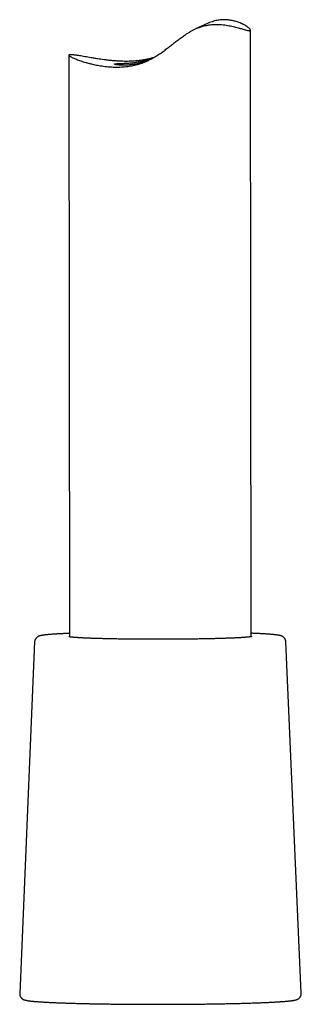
# Model space of a CAD drawing. Header units: millimetres. Extents: x 8 to 738, y 5 to 761.
# Tile 54 of 77: x 439 to 462, y 385 to 466. Entities that reach past the tile are written whole.
import ezdxf

# ---------------------------------------------------------------- set-up
doc = ezdxf.new("R2010")
doc.units = ezdxf.units.MM

msp = doc.modelspace()

# ---------------------------------------------------------------- linework, layer by layer
at = {"color": 7, "linetype": 'Continuous', "lineweight": 30}
for p, q in [((454.632, 465.557), (454.209, 465.369)), ((454.017, 465.284), (453.594, 465.096)), ((458.117, 414.94), (458.081, 464.963)), ((443.082, 462.897), (443.117, 414.929)), ((440.247, 414.512), (439.011, 385.529)), ((462.266, 385.546), (460.988, 414.527))]:
    msp.add_line(p, q, dxfattribs=at)
for points, knots in [([(443.304, 462.938), (443.274, 462.94), (443.213, 462.942), (443.149, 462.938), (443.104, 462.927), (443.081, 462.91), (443.081, 462.887), (443.103, 462.857), (443.147, 462.821), (443.212, 462.78), (443.299, 462.733), (443.407, 462.681), (443.538, 462.623), (443.689, 462.562), (443.86, 462.498), (444.05, 462.433), (444.26, 462.365), (444.491, 462.296), (444.743, 462.227), (444.991, 462.166), (445.229, 462.114), (445.454, 462.069), (445.689, 462.029), (445.935, 461.992), (446.193, 461.962), (446.462, 461.938), (446.74, 461.922), (447.014, 461.917), (447.282, 461.922), (447.544, 461.936), (447.811, 461.96), (448.084, 461.997), (448.362, 462.048), (448.637, 462.111), (448.91, 462.188), (449.179, 462.278), (449.448, 462.383), (449.715, 462.505), (449.98, 462.642), (450.26, 462.805), (450.555, 462.997), (450.863, 463.215), (451.165, 463.441), (451.465, 463.673), (451.766, 463.907), (452.068, 464.14), (452.373, 464.367), (452.647, 464.559), (452.891, 464.718), (453.101, 464.845), (453.317, 464.965), (453.537, 465.073), (453.761, 465.169), (453.985, 465.249), (454.207, 465.313), (454.426, 465.362), (454.645, 465.399), (454.862, 465.423), (455.077, 465.436), (455.31, 465.44), (455.557, 465.431), (455.816, 465.409), (456.065, 465.377), (456.303, 465.336), (456.53, 465.29), (456.744, 465.241), (456.945, 465.189), (457.133, 465.138), (457.307, 465.088), (457.465, 465.043), (457.607, 465.002), (457.724, 464.97), (457.819, 464.947), (457.894, 464.932), (457.957, 464.922), (458.009, 464.919), (458.047, 464.924), (458.072, 464.935), (458.082, 464.954), (458.079, 464.982), (458.059, 465.019), (458.02, 465.066), (457.962, 465.122), (457.885, 465.185), (457.788, 465.254), (457.673, 465.328), (457.537, 465.405), (457.381, 465.484), (457.22, 465.556), (457.059, 465.618), (456.901, 465.672), (456.733, 465.72), (456.564, 465.759), (456.397, 465.79), (456.232, 465.811), (456.059, 465.825), (455.879, 465.83), (455.691, 465.823), (455.498, 465.805), (455.302, 465.773), (455.104, 465.727), (454.901, 465.665), (454.743, 465.607), (454.653, 465.565), (454.633, 465.556)], [0, 0, 0, 0, 0.011822, 0.023653, 0.035474, 0.047643, 0.059822, 0.071991, 0.083811, 0.095641, 0.107462, 0.119617, 0.131781, 0.143936, 0.155945, 0.167963, 0.179972, 0.192305, 0.204647, 0.21698, 0.226302, 0.235633, 0.244963, 0.254284, 0.263923, 0.273573, 0.283222, 0.292859, 0.30137, 0.309886, 0.318396, 0.327134, 0.335879, 0.344616, 0.35314, 0.361671, 0.370195, 0.379008, 0.387831, 0.396647, 0.407748, 0.418862, 0.429983, 0.441095, 0.452422, 0.463758, 0.475088, 0.486407, 0.493924, 0.501444, 0.508959, 0.516689, 0.524427, 0.532154, 0.539692, 0.547238, 0.554777, 0.562572, 0.570374, 0.578171, 0.588615, 0.59907, 0.609518, 0.620242, 0.630973, 0.641699, 0.652729, 0.663766, 0.674796, 0.686078, 0.697367, 0.708648, 0.71785, 0.727061, 0.736272, 0.745473, 0.75501, 0.764559, 0.774108, 0.783645, 0.794645, 0.805653, 0.816653, 0.82794, 0.839234, 0.850522, 0.862192, 0.873869, 0.885538, 0.894514, 0.903498, 0.912481, 0.921455, 0.928989, 0.936526, 0.944059, 0.951754, 0.959454, 0.967147, 0.974705, 0.98227, 0.989826, 0.9977, 1, 1, 1, 1]), ([(454.328, 465.416), (454.328, 465.416), (454.33, 465.416), (454.309, 465.406), (454.266, 465.389), (454.2, 465.362), (454.121, 465.329), (454.057, 465.302), (454.023, 465.287), (454.017, 465.284)], [0, 0, 0, 0, 0.091782, 0.277402, 0.463021, 0.651055, 0.839084, 0.968239, 1, 1, 1, 1]), ([(454.136, 465.336), (454.16, 465.347), (454.188, 465.36), (454.206, 465.368), (454.209, 465.369)], [0, 0, 0, 0, 0.854735, 1, 1, 1, 1]), ([(450.105, 462.717), (450.03, 462.694), (449.863, 462.643), (449.599, 462.577), (449.316, 462.519), (449.029, 462.472), (448.746, 462.438), (448.468, 462.414), (448.195, 462.399), (447.924, 462.392), (447.655, 462.393), (447.389, 462.4), (447.113, 462.413), (446.83, 462.434), (446.54, 462.46), (446.257, 462.491), (445.982, 462.526), (445.715, 462.563), (445.443, 462.604), (445.17, 462.647), (444.898, 462.692), (444.64, 462.737), (444.398, 462.779), (444.172, 462.818), (443.984, 462.849), (443.828, 462.874), (443.701, 462.894), (443.584, 462.91), (443.478, 462.923), (443.383, 462.933), (443.33, 462.937), (443.304, 462.938)], [0, 0, 0, 0, 0.024853, 0.054841, 0.085781, 0.116748, 0.147692, 0.177634, 0.207596, 0.237542, 0.268105, 0.298685, 0.32925, 0.364901, 0.400573, 0.436226, 0.472595, 0.508984, 0.545354, 0.588041, 0.630758, 0.673445, 0.717286, 0.76116, 0.805, 0.837234, 0.869481, 0.901714, 0.934471, 0.967243, 1, 1, 1, 1]), ([(449.677, 462.49), (449.621, 462.468), (449.5, 462.419), (449.311, 462.354), (449.112, 462.293), (448.913, 462.24), (448.702, 462.192), (448.483, 462.151), (448.257, 462.119), (448.042, 462.096), (447.838, 462.083), (447.65, 462.077), (447.478, 462.077), (447.323, 462.083), (447.185, 462.092), (447.068, 462.104), (446.982, 462.117), (446.923, 462.128), (446.882, 462.138), (446.855, 462.147), (446.838, 462.156), (446.831, 462.163), (446.834, 462.171), (446.843, 462.175), (446.848, 462.177)], [0, 0, 0, 0, 0.034871, 0.07537, 0.117501, 0.15968, 0.201811, 0.253894, 0.305979, 0.3595, 0.413023, 0.4666, 0.520178, 0.57513, 0.630084, 0.687008, 0.743932, 0.782934, 0.821966, 0.860968, 0.895553, 0.930139, 0.965069, 1, 1, 1, 1]), ([(446.848, 462.177), (446.855, 462.179), (446.869, 462.184), (446.906, 462.19), (446.953, 462.195), (447.012, 462.2), (447.083, 462.205), (447.165, 462.209), (447.257, 462.213), (447.359, 462.217), (447.471, 462.222), (447.594, 462.227), (447.729, 462.234), (447.87, 462.243), (448.019, 462.253), (448.174, 462.267), (448.338, 462.283), (448.51, 462.303), (448.69, 462.328), (448.871, 462.357), (449.052, 462.391), (449.232, 462.428), (449.416, 462.472), (449.604, 462.522), (449.788, 462.577), (449.909, 462.618), (449.965, 462.637)], [0, 0, 0, 0, 0.041768, 0.083568, 0.125336, 0.168319, 0.211337, 0.254319, 0.296087, 0.337887, 0.379654, 0.422643, 0.465668, 0.508656, 0.550231, 0.591839, 0.633412, 0.676303, 0.719233, 0.762122, 0.801834, 0.84158, 0.881291, 0.922316, 0.963381, 1, 1, 1, 1]), ([(440.574, 414.974), (440.565, 414.97), (440.546, 414.962), (440.517, 414.946), (440.488, 414.929), (440.46, 414.909), (440.432, 414.886), (440.403, 414.861), (440.376, 414.832), (440.349, 414.799), (440.324, 414.762), (440.301, 414.721), (440.28, 414.676), (440.263, 414.625), (440.252, 414.571), (440.247, 414.533), (440.247, 414.513), (440.247, 414.512)], [0, 0, 0, 0, 0.100453, 0.189144, 0.26902, 0.342474, 0.411377, 0.477215, 0.541149, 0.604041, 0.666467, 0.728743, 0.790997, 0.860009, 0.928338, 0.995624, 1, 1, 1, 1]), ([(443.117, 415.216), (443.08, 415.215), (442.99, 415.211), (442.854, 415.205), (442.707, 415.198), (442.565, 415.191), (442.427, 415.184), (442.294, 415.177), (442.165, 415.17), (442.041, 415.163), (441.922, 415.155), (441.807, 415.148), (441.698, 415.14), (441.593, 415.132), (441.493, 415.124), (441.398, 415.116), (441.307, 415.108), (441.221, 415.099), (441.14, 415.09), (441.063, 415.081), (440.99, 415.072), (440.92, 415.062), (440.853, 415.051), (440.785, 415.038), (440.726, 415.025), (440.676, 415.011), (440.638, 414.999), (440.605, 414.988), (440.584, 414.979), (440.574, 414.974)], [0, 0, 0, 0, 0.027211, 0.065213, 0.103237, 0.141286, 0.179365, 0.217478, 0.25563, 0.293829, 0.332084, 0.370405, 0.408806, 0.447306, 0.485927, 0.524699, 0.563666, 0.602884, 0.642437, 0.682448, 0.723109, 0.764736, 0.807899, 0.853765, 0.905216, 0.937261, 0.962814, 0.983288, 1, 1, 1, 1]), ([(458.173, 414.951), (458.173, 414.951), (458.174, 414.951), (458.171, 414.95), (458.164, 414.949), (458.15, 414.946), (458.131, 414.942), (458.106, 414.938), (458.074, 414.933), (458.035, 414.928), (457.99, 414.923), (457.938, 414.917), (457.88, 414.911), (457.815, 414.904), (457.745, 414.898), (457.669, 414.892), (457.587, 414.886), (457.499, 414.879), (457.406, 414.873), (457.307, 414.867), (457.203, 414.86), (457.094, 414.854), (456.98, 414.848), (456.861, 414.842), (456.738, 414.836), (456.609, 414.831), (456.476, 414.825), (456.339, 414.82), (456.197, 414.814), (456.051, 414.809), (455.901, 414.804), (455.747, 414.799), (455.589, 414.794), (455.427, 414.789), (455.262, 414.784), (455.093, 414.78), (454.921, 414.776), (454.745, 414.772), (454.567, 414.768), (454.385, 414.764), (454.201, 414.76), (454.014, 414.757), (453.824, 414.754), (453.632, 414.751), (453.438, 414.748), (453.242, 414.745), (453.044, 414.742), (452.844, 414.74), (452.642, 414.738), (452.439, 414.736), (452.234, 414.734), (452.028, 414.733), (451.822, 414.731), (451.614, 414.73), (451.405, 414.729), (451.196, 414.728), (450.987, 414.728), (450.777, 414.727), (450.567, 414.727), (450.357, 414.727), (450.148, 414.727), (449.938, 414.728), (449.73, 414.728), (449.521, 414.729), (449.314, 414.73), (449.108, 414.731), (448.902, 414.732), (448.699, 414.734), (448.496, 414.736), (448.295, 414.738), (448.096, 414.74), (447.898, 414.742), (447.703, 414.745), (447.51, 414.747), (447.319, 414.75), (447.131, 414.753), (446.945, 414.757), (446.762, 414.76), (446.582, 414.764), (446.405, 414.767), (446.231, 414.771), (446.06, 414.775), (445.893, 414.78), (445.729, 414.784), (445.569, 414.789), (445.413, 414.793), (445.261, 414.798), (445.112, 414.803), (444.968, 414.808), (444.828, 414.814), (444.693, 414.819), (444.562, 414.825), (444.436, 414.83), (444.314, 414.836), (444.197, 414.842), (444.085, 414.848), (443.978, 414.854), (443.877, 414.86), (443.78, 414.866), (443.689, 414.872), (443.604, 414.879), (443.524, 414.885), (443.45, 414.891), (443.381, 414.897), (443.319, 414.904), (443.263, 414.91), (443.213, 414.916), (443.17, 414.921), (443.134, 414.926), (443.106, 414.931), (443.086, 414.935), (443.072, 414.938), (443.064, 414.939), (443.061, 414.94), (443.062, 414.94), (443.062, 414.94)], [0, 0, 0, 0, 0.000312, 0.005506, 0.011242, 0.017522, 0.024319, 0.031588, 0.039267, 0.04729, 0.055593, 0.064118, 0.072819, 0.081657, 0.090602, 0.099632, 0.108729, 0.117878, 0.127071, 0.136297, 0.145552, 0.15483, 0.164127, 0.173441, 0.182767, 0.192105, 0.201453, 0.210809, 0.220172, 0.229541, 0.238916, 0.248296, 0.257679, 0.267066, 0.276457, 0.28585, 0.295246, 0.304644, 0.314044, 0.323446, 0.332849, 0.342254, 0.35166, 0.361067, 0.370476, 0.379885, 0.389295, 0.398706, 0.408118, 0.41753, 0.426942, 0.436355, 0.445769, 0.455182, 0.464596, 0.474011, 0.483425, 0.49284, 0.502254, 0.511669, 0.521084, 0.530498, 0.539913, 0.549327, 0.558741, 0.568155, 0.577568, 0.586981, 0.596393, 0.605806, 0.615217, 0.624628, 0.634038, 0.643447, 0.652855, 0.662263, 0.671669, 0.681074, 0.690477, 0.699879, 0.709279, 0.718677, 0.728073, 0.737467, 0.746858, 0.756245, 0.76563, 0.77501, 0.784385, 0.793756, 0.80312, 0.812478, 0.821828, 0.831169, 0.840499, 0.849816, 0.859119, 0.868403, 0.877666, 0.886903, 0.896108, 0.905274, 0.914391, 0.923446, 0.932423, 0.9413, 0.950048, 0.958628, 0.96699, 0.975068, 0.98195, 0.988375, 0.994291, 0.999671, 1, 1, 1, 1]), ([(460.988, 414.527), (460.988, 414.53), (460.988, 414.551), (460.982, 414.589), (460.972, 414.64), (460.956, 414.688), (460.936, 414.733), (460.913, 414.774), (460.888, 414.811), (460.861, 414.844), (460.834, 414.873), (460.806, 414.899), (460.778, 414.921), (460.751, 414.94), (460.723, 414.957), (460.696, 414.973), (460.667, 414.986), (460.638, 414.999), (460.607, 415.01), (460.572, 415.022), (460.53, 415.034), (460.474, 415.047), (460.409, 415.06), (460.337, 415.072), (460.267, 415.083), (460.193, 415.093), (460.113, 415.102), (460.03, 415.111), (459.944, 415.12), (459.852, 415.128), (459.757, 415.136), (459.657, 415.144), (459.552, 415.152), (459.442, 415.16), (459.328, 415.167), (459.209, 415.174), (459.085, 415.182), (458.957, 415.189), (458.824, 415.196), (458.686, 415.202), (458.544, 415.209), (458.397, 415.216), (458.255, 415.222), (458.16, 415.226), (458.117, 415.227)], [0, 0, 0, 0, 0.001426, 0.010307, 0.019067, 0.027727, 0.036308, 0.044834, 0.053333, 0.061852, 0.070458, 0.079252, 0.088366, 0.097969, 0.108266, 0.119513, 0.132036, 0.146267, 0.162816, 0.182628, 0.207343, 0.24035, 0.289277, 0.327281, 0.362998, 0.400836, 0.437066, 0.472317, 0.506944, 0.541145, 0.575039, 0.608707, 0.642202, 0.675561, 0.708814, 0.741981, 0.775078, 0.808117, 0.841108, 0.874058, 0.906974, 0.93986, 0.972722, 1, 1, 1, 1]), ([(439.012, 385.529), (439.012, 385.517), (439.01, 385.487), (439.015, 385.44), (439.024, 385.388), (439.039, 385.338), (439.057, 385.292), (439.079, 385.25), (439.103, 385.212), (439.129, 385.177), (439.156, 385.147), (439.184, 385.121), (439.212, 385.097), (439.239, 385.077), (439.267, 385.059), (439.295, 385.043), (439.323, 385.028), (439.353, 385.015), (439.384, 385.002), (439.42, 384.99), (439.461, 384.977), (439.516, 384.963), (439.579, 384.949), (439.65, 384.937), (439.721, 384.925), (439.796, 384.915), (439.877, 384.904), (439.96, 384.895), (440.048, 384.885), (440.139, 384.876), (440.235, 384.868), (440.336, 384.859), (440.441, 384.851), (440.551, 384.842), (440.666, 384.834), (440.785, 384.826), (440.91, 384.818), (441.039, 384.811), (441.173, 384.803), (441.311, 384.796), (441.454, 384.788), (441.602, 384.781), (441.754, 384.774), (441.91, 384.767), (442.071, 384.761), (442.236, 384.754), (442.406, 384.747), (442.579, 384.741), (442.757, 384.735), (442.938, 384.729), (443.124, 384.723), (443.313, 384.717), (443.506, 384.712), (443.702, 384.706), (443.902, 384.701), (444.106, 384.696), (444.313, 384.691), (444.523, 384.686), (444.736, 384.681), (444.952, 384.677), (445.171, 384.673), (445.392, 384.669), (445.617, 384.665), (445.843, 384.661), (446.073, 384.658), (446.304, 384.654), (446.538, 384.651), (446.774, 384.648), (447.012, 384.645), (447.252, 384.643), (447.493, 384.64), (447.737, 384.638), (447.981, 384.636), (448.227, 384.634), (448.474, 384.633), (448.722, 384.631), (448.972, 384.63), (449.222, 384.629), (449.472, 384.628), (449.724, 384.627), (449.976, 384.627), (450.228, 384.627), (450.48, 384.627), (450.733, 384.627), (450.985, 384.627), (451.237, 384.628), (451.489, 384.629), (451.741, 384.629), (451.992, 384.631), (452.242, 384.632), (452.491, 384.634), (452.74, 384.635), (452.987, 384.637), (453.234, 384.639), (453.479, 384.642), (453.722, 384.644), (453.964, 384.647), (454.204, 384.65), (454.442, 384.653), (454.679, 384.656), (454.913, 384.66), (455.146, 384.663), (455.376, 384.667), (455.603, 384.671), (455.828, 384.675), (456.05, 384.68), (456.27, 384.684), (456.487, 384.689), (456.701, 384.694), (456.911, 384.699), (457.119, 384.704), (457.323, 384.709), (457.524, 384.715), (457.721, 384.721), (457.915, 384.726), (458.105, 384.732), (458.292, 384.738), (458.474, 384.745), (458.653, 384.751), (458.827, 384.758), (458.998, 384.764), (459.164, 384.771), (459.326, 384.778), (459.483, 384.785), (459.636, 384.793), (459.785, 384.8), (459.929, 384.807), (460.068, 384.815), (460.203, 384.823), (460.333, 384.831), (460.458, 384.838), (460.579, 384.847), (460.695, 384.855), (460.805, 384.863), (460.911, 384.872), (461.012, 384.88), (461.109, 384.889), (461.2, 384.898), (461.287, 384.907), (461.369, 384.916), (461.447, 384.926), (461.522, 384.936), (461.592, 384.947), (461.661, 384.958), (461.73, 384.972), (461.79, 384.986), (461.842, 385.001), (461.88, 385.014), (461.911, 385.025), (461.929, 385.033), (461.935, 385.036)], [0, 0, 0, 0, 0.001299, 0.003263, 0.005202, 0.00712, 0.009022, 0.010914, 0.012803, 0.014702, 0.016624, 0.018592, 0.020636, 0.02279, 0.0251, 0.027621, 0.030422, 0.033594, 0.037267, 0.041636, 0.047036, 0.054124, 0.064361, 0.073071, 0.081192, 0.089804, 0.098004, 0.10596, 0.11376, 0.121456, 0.129077, 0.136643, 0.144167, 0.151659, 0.159125, 0.16657, 0.173999, 0.181413, 0.188816, 0.196209, 0.203594, 0.210972, 0.218344, 0.225711, 0.233073, 0.240432, 0.247786, 0.255138, 0.262487, 0.269834, 0.277178, 0.284521, 0.291862, 0.299201, 0.306539, 0.313876, 0.321212, 0.328546, 0.33588, 0.343213, 0.350545, 0.357876, 0.365207, 0.372537, 0.379867, 0.387196, 0.394524, 0.401853, 0.409181, 0.416508, 0.423835, 0.431162, 0.438489, 0.445815, 0.453142, 0.460468, 0.467794, 0.47512, 0.482445, 0.489771, 0.497097, 0.504422, 0.511748, 0.519073, 0.526398, 0.533724, 0.541049, 0.548375, 0.5557, 0.563026, 0.570352, 0.577678, 0.585004, 0.59233, 0.599656, 0.606983, 0.61431, 0.621637, 0.628964, 0.636292, 0.64362, 0.650948, 0.658277, 0.665606, 0.672936, 0.680266, 0.687597, 0.694929, 0.702261, 0.709594, 0.716928, 0.724262, 0.731598, 0.738935, 0.746273, 0.753613, 0.760954, 0.768297, 0.775642, 0.782988, 0.790338, 0.79769, 0.805044, 0.812403, 0.819765, 0.827132, 0.834503, 0.841881, 0.849266, 0.856658, 0.86406, 0.871473, 0.878899, 0.886342, 0.893804, 0.90129, 0.908807, 0.916363, 0.923969, 0.931642, 0.939407, 0.947301, 0.955388, 0.96378, 0.972709, 0.982735, 0.988852, 0.993834, 0.997976, 1, 1, 1, 1]), ([(461.935, 385.036), (461.945, 385.04), (461.964, 385.049), (461.994, 385.065), (462.023, 385.083), (462.051, 385.102), (462.08, 385.125), (462.108, 385.15), (462.136, 385.179), (462.162, 385.211), (462.187, 385.248), (462.21, 385.288), (462.231, 385.333), (462.248, 385.383), (462.26, 385.437), (462.267, 385.491), (462.266, 385.528), (462.266, 385.546)], [0, 0, 0, 0, 0.099723, 0.186194, 0.263564, 0.334189, 0.399901, 0.462152, 0.522089, 0.580598, 0.638316, 0.695648, 0.752812, 0.815916, 0.878411, 0.940025, 1, 1, 1, 1])]:
    msp.add_open_spline(points, degree=3, knots=knots, dxfattribs=at)

doc.saveas('drawing.dxf')
